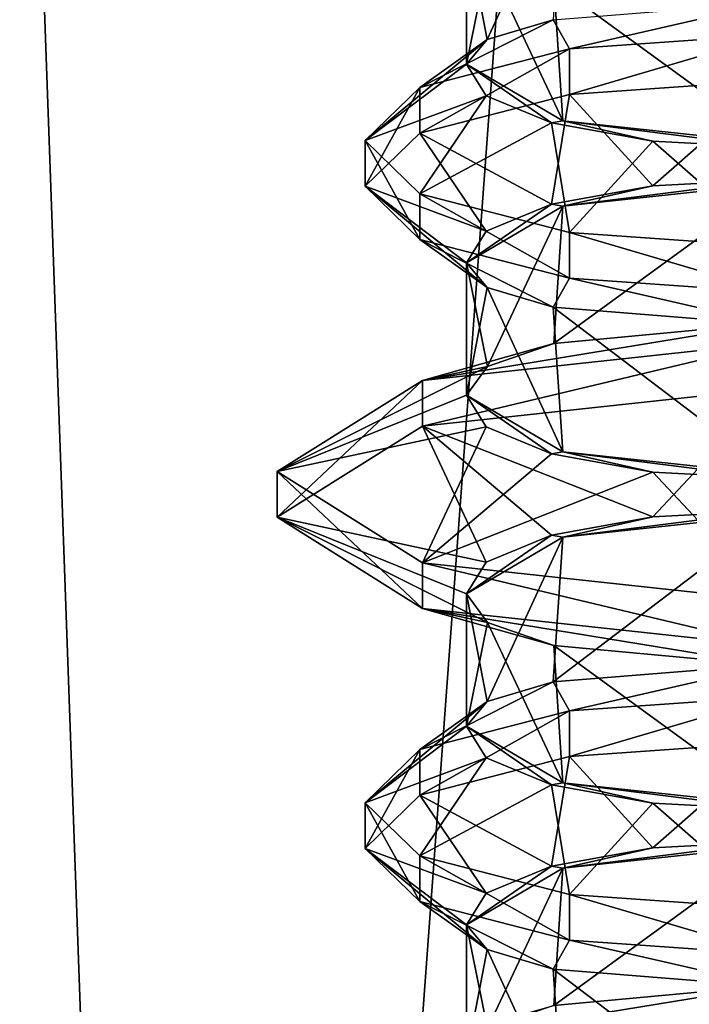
# Model space of a CAD drawing. Header units: millimetres. Extents: x -18.9 to 18.9, y -8.8 to 39.
# Tile 125 of 256: x -9.7 to -7.6, y 17.4 to 20.6. Entities that reach past the tile are written whole.
import ezdxf

# ---------------------------------------------------------------- set-up
doc = ezdxf.new("R2010")
doc.units = ezdxf.units.MM
doc.header["$LTSCALE"] = 41.718519
for name, color, linetype in [('15', 7, 'CONTINUOUS'), ('1687', 7, 'CONTINUOUS'), ('1693', 7, 'CONTINUOUS'), ('1694', 7, 'CONTINUOUS'), ('1695', 7, 'CONTINUOUS'), ('1696', 7, 'CONTINUOUS'), ('1697', 7, 'CONTINUOUS'), ('1698', 7, 'CONTINUOUS'), ('1704', 7, 'CONTINUOUS'), ('1727', 7, 'CONTINUOUS'), ('1728', 7, 'CONTINUOUS'), ('1729', 7, 'CONTINUOUS'), ('1730', 7, 'CONTINUOUS'), ('1731', 7, 'CONTINUOUS'), ('1732', 7, 'CONTINUOUS'), ('1733', 7, 'CONTINUOUS'), ('1734', 7, 'CONTINUOUS'), ('1735', 7, 'CONTINUOUS'), ('1736', 7, 'CONTINUOUS'), ('1737', 7, 'CONTINUOUS'), ('1738', 7, 'CONTINUOUS')]:
    doc.layers.add(name, color=color, linetype=linetype)

msp = doc.modelspace()

# ---------------------------------------------------------------- linework, layer by layer
at = {"layer": '15', "color": 7, "linetype": 'Continuous'}
for points in [[(-11.1841, -6.3, -13.3292), (-9.8717, 26.4, -14.3286), (-8.6992, -6.3, -15.0691), (-11.1841, -6.3, -13.3292)], [(-10.0017, -3.5, 14.2382), (-7.8011, 26.4, 15.553), (-10.2971, 26.4, 14.0258), (-10.0017, -3.5, 14.2382)], [(-10.0017, -3.5, 14.2382), (-5.0238, -3.5, 16.659), (-7.8011, 26.4, 15.553), (-10.0017, -3.5, 14.2382)], [(-9.8717, 26.4, -14.3286), (-5.7352, 26.4, -16.4277), (-8.6992, -6.3, -15.0691), (-9.8717, 26.4, -14.3286)], [(-8.6992, -6.3, -15.0691), (-5.7352, 26.4, -16.4277), (-5.9501, -6.3, -16.3509), (-8.6992, -6.3, -15.0691)], [(-5.0238, -3.5, 16.659), (-5.0843, 26.4, 16.6404), (-7.8011, 26.4, 15.553), (-5.0238, -3.5, 16.659)]]:
    msp.add_3dface(points, dxfattribs=at)
at = {"layer": '1687', "color": 7, "linetype": 'Continuous'}
for points in [[(-8.0471, 17.4294, 11.5265), (-7.35, 17.494, 11.2332), (-8.4637, 17.312, 11.1523), (-8.0471, 17.4294, 11.5265)], [(-7.35, 17.494, 11.2332), (-7.35, 17.4319, 10.7068), (-8.4637, 17.312, 11.1523), (-7.35, 17.494, 11.2332)]]:
    msp.add_3dface(points, dxfattribs=at)
at = {"layer": '1693', "color": 7, "linetype": 'Continuous'}
for points in [[(-8.0471, 19.5294, 11.5265), (-7.35, 19.594, 11.2332), (-8.4637, 19.412, 11.1523), (-8.0471, 19.5294, 11.5265)], [(-7.35, 19.594, 11.2332), (-7.35, 19.5319, 10.7068), (-8.4637, 19.412, 11.1523), (-7.35, 19.594, 11.2332)], [(-8.2578, 19.4563, 11.8526), (-8.0471, 19.5294, 11.5265), (-8.4637, 19.412, 11.1523), (-8.2578, 19.4563, 11.8526)], [(-8.3241, 19.365, 12.2499), (-8.2578, 19.4563, 11.8526), (-8.925, 19.1224, 12.2277), (-8.3241, 19.365, 12.2499)], [(-8.2578, 19.4563, 11.8526), (-8.4637, 19.412, 11.1523), (-8.925, 19.1224, 12.2277), (-8.2578, 19.4563, 11.8526)], [(-8.2621, 19.2646, 12.6227), (-8.3241, 19.365, 12.2499), (-8.925, 19.1224, 12.2277), (-8.2621, 19.2646, 12.6227)], [(-8.2621, 19.2646, 12.6227), (-8.925, 19.1224, 12.2277), (-8.4637, 18.8329, 13.3031), (-8.2621, 19.2646, 12.6227)], [(-8.054, 19.1788, 12.9414), (-8.2621, 19.2646, 12.6227), (-8.4637, 18.8329, 13.3031), (-8.054, 19.1788, 12.9414)], [(-7.7331, 19.1211, 13.1558), (-8.054, 19.1788, 12.9414), (-8.4637, 18.8329, 13.3031), (-7.7331, 19.1211, 13.1558)], [(-7.7331, 19.1211, 13.1558), (-8.4637, 18.8329, 13.3031), (-7.35, 18.713, 13.7485), (-7.7331, 19.1211, 13.1558)], [(-7.35, 19.1007, 13.2316), (-7.7331, 19.1211, 13.1558), (-7.35, 18.713, 13.7485), (-7.35, 19.1007, 13.2316)]]:
    msp.add_3dface(points, dxfattribs=at)
at = {"layer": '1694', "color": 7, "linetype": 'Continuous'}
for points in [[(-7.35, 19.387, 10.6679), (-7.7331, 18.9789, 11.2606), (-8.4637, 19.2671, 11.1133), (-7.35, 19.387, 10.6679)], [(-7.35, 18.9993, 11.1848), (-7.7331, 18.9789, 11.2606), (-7.35, 19.387, 10.6679), (-7.35, 18.9993, 11.1848)], [(-8.2621, 18.8354, 11.7937), (-8.925, 18.9776, 12.1887), (-8.4637, 19.2671, 11.1133), (-8.2621, 18.8354, 11.7937)], [(-7.7331, 18.9789, 11.2606), (-8.054, 18.9212, 11.475), (-8.4637, 19.2671, 11.1133), (-7.7331, 18.9789, 11.2606)], [(-8.054, 18.9212, 11.475), (-8.2621, 18.8354, 11.7937), (-8.4637, 19.2671, 11.1133), (-8.054, 18.9212, 11.475)], [(-8.3241, 18.735, 12.1665), (-8.2578, 18.6437, 12.5638), (-8.925, 18.9776, 12.1887), (-8.3241, 18.735, 12.1665)], [(-8.2621, 18.8354, 11.7937), (-8.3241, 18.735, 12.1665), (-8.925, 18.9776, 12.1887), (-8.2621, 18.8354, 11.7937)], [(-8.2578, 18.6437, 12.5638), (-8.4637, 18.688, 13.2641), (-8.925, 18.9776, 12.1887), (-8.2578, 18.6437, 12.5638)], [(-8.2578, 18.6437, 12.5638), (-8.0471, 18.5706, 12.8899), (-8.4637, 18.688, 13.2641), (-8.2578, 18.6437, 12.5638)], [(-8.0471, 18.5706, 12.8899), (-7.35, 18.506, 13.1832), (-8.4637, 18.688, 13.2641), (-8.0471, 18.5706, 12.8899)], [(-7.35, 18.506, 13.1832), (-7.35, 18.5681, 13.7095), (-8.4637, 18.688, 13.2641), (-7.35, 18.506, 13.1832)]]:
    msp.add_3dface(points, dxfattribs=at)
at = {"layer": '1695', "color": 7, "linetype": 'Continuous'}
for points in [[(-7.35, 19.5319, 10.7068), (-7.35, 19.387, 10.6679), (-8.4637, 19.2671, 11.1133), (-7.35, 19.5319, 10.7068)], [(-8.4637, 19.412, 11.1523), (-7.35, 19.5319, 10.7068), (-8.4637, 19.2671, 11.1133), (-8.4637, 19.412, 11.1523)], [(-8.925, 19.1224, 12.2277), (-8.4637, 19.412, 11.1523), (-8.925, 18.9776, 12.1887), (-8.925, 19.1224, 12.2277)], [(-8.925, 18.9776, 12.1887), (-8.4637, 19.412, 11.1523), (-8.4637, 19.2671, 11.1133), (-8.925, 18.9776, 12.1887)], [(-8.4637, 18.8329, 13.3031), (-8.925, 19.1224, 12.2277), (-8.4637, 18.688, 13.2641), (-8.4637, 18.8329, 13.3031)], [(-8.4637, 18.688, 13.2641), (-8.925, 19.1224, 12.2277), (-8.925, 18.9776, 12.1887), (-8.4637, 18.688, 13.2641)], [(-7.35, 18.713, 13.7485), (-8.4637, 18.8329, 13.3031), (-7.35, 18.5681, 13.7095), (-7.35, 18.713, 13.7485)], [(-7.35, 18.5681, 13.7095), (-8.4637, 18.8329, 13.3031), (-8.4637, 18.688, 13.2641), (-7.35, 18.5681, 13.7095)]]:
    msp.add_3dface(points, dxfattribs=at)
at = {"layer": '1696', "color": 7, "linetype": 'Continuous'}
for points in [[(-7.35, 18.9863, 11.2332), (-8.0188, 18.9148, 11.4988), (-7.35, 18.9993, 11.1848), (-7.35, 18.9863, 11.2332)], [(-7.35, 18.9993, 11.1848), (-8.0188, 18.9148, 11.4988), (-7.7331, 18.9789, 11.2606), (-7.35, 18.9993, 11.1848)], [(-7.7331, 18.9789, 11.2606), (-8.0188, 18.9148, 11.4988), (-8.054, 18.9212, 11.475), (-7.7331, 18.9789, 11.2606)], [(-8.0188, 18.9148, 11.4988), (-8.3241, 18.735, 12.1665), (-8.054, 18.9212, 11.475), (-8.0188, 18.9148, 11.4988)], [(-8.054, 18.9212, 11.475), (-8.3241, 18.735, 12.1665), (-8.2621, 18.8354, 11.7937), (-8.054, 18.9212, 11.475)]]:
    msp.add_3dface(points, dxfattribs=at)
at = {"layer": '1697', "color": 7, "linetype": 'Continuous'}
for points in [[(-8.0188, 19.1852, 12.9176), (-8.3241, 19.365, 12.2499), (-8.054, 19.1788, 12.9414), (-8.0188, 19.1852, 12.9176)], [(-8.054, 19.1788, 12.9414), (-8.3241, 19.365, 12.2499), (-8.2621, 19.2646, 12.6227), (-8.054, 19.1788, 12.9414)], [(-7.7331, 19.1211, 13.1558), (-8.0188, 19.1852, 12.9176), (-8.054, 19.1788, 12.9414), (-7.7331, 19.1211, 13.1558)], [(-7.35, 19.1137, 13.1832), (-8.0188, 19.1852, 12.9176), (-7.35, 19.1007, 13.2316), (-7.35, 19.1137, 13.1832)], [(-7.35, 19.1007, 13.2316), (-8.0188, 19.1852, 12.9176), (-7.7331, 19.1211, 13.1558), (-7.35, 19.1007, 13.2316)]]:
    msp.add_3dface(points, dxfattribs=at)
at = {"layer": '1698', "color": 7, "linetype": 'Continuous'}
for points in [[(-7.35, 18.5115, 11.2332), (-8.0489, 18.456, 11.5283), (-7.35, 18.9863, 11.2332), (-7.35, 18.5115, 11.2332)], [(-7.35, 18.9863, 11.2332), (-8.0489, 18.456, 11.5283), (-8.0188, 18.9148, 11.4988), (-7.35, 18.9863, 11.2332)], [(-8.0188, 18.9148, 11.4988), (-8.2585, 18.3934, 11.8544), (-8.3241, 18.735, 12.1665), (-8.0188, 18.9148, 11.4988)], [(-8.0489, 18.456, 11.5283), (-8.2585, 18.3934, 11.8544), (-8.0188, 18.9148, 11.4988), (-8.0489, 18.456, 11.5283)], [(-8.2585, 18.3934, 11.8544), (-8.3241, 18.315, 12.2499), (-8.3241, 18.735, 12.1665), (-8.2585, 18.3934, 11.8544)], [(-8.3241, 18.735, 12.1665), (-8.3241, 18.315, 12.2499), (-8.2578, 18.6437, 12.5638), (-8.3241, 18.735, 12.1665)], [(-8.3241, 18.315, 12.2499), (-8.0188, 18.1352, 12.9176), (-8.2578, 18.6437, 12.5638), (-8.3241, 18.315, 12.2499)], [(-8.2578, 18.6437, 12.5638), (-8.0188, 18.1352, 12.9176), (-8.0471, 18.5706, 12.8899), (-8.2578, 18.6437, 12.5638)], [(-8.0188, 18.1352, 12.9176), (-7.35, 18.0637, 13.1832), (-8.0471, 18.5706, 12.8899), (-8.0188, 18.1352, 12.9176)], [(-8.0471, 18.5706, 12.8899), (-7.35, 18.0637, 13.1832), (-7.35, 18.506, 13.1832), (-8.0471, 18.5706, 12.8899)]]:
    msp.add_3dface(points, dxfattribs=at)
at = {"layer": '1704', "color": 7, "linetype": 'Continuous'}
for points in [[(-8.0188, 21.0148, 11.4988), (-8.2585, 20.4934, 11.8544), (-8.3241, 20.835, 12.1665), (-8.0188, 21.0148, 11.4988)], [(-8.0489, 20.556, 11.5283), (-8.2585, 20.4934, 11.8544), (-8.0188, 21.0148, 11.4988), (-8.0489, 20.556, 11.5283)], [(-8.2585, 20.4934, 11.8544), (-8.3241, 20.415, 12.2499), (-8.3241, 20.835, 12.1665), (-8.2585, 20.4934, 11.8544)], [(-8.3241, 20.835, 12.1665), (-8.3241, 20.415, 12.2499), (-8.2578, 20.7437, 12.5638), (-8.3241, 20.835, 12.1665)], [(-8.3241, 20.415, 12.2499), (-8.0188, 20.2352, 12.9176), (-8.2578, 20.7437, 12.5638), (-8.3241, 20.415, 12.2499)], [(-8.2578, 20.7437, 12.5638), (-8.0188, 20.2352, 12.9176), (-8.0471, 20.6706, 12.8899), (-8.2578, 20.7437, 12.5638)], [(-8.0188, 20.2352, 12.9176), (-7.35, 20.1637, 13.1832), (-8.0471, 20.6706, 12.8899), (-8.0188, 20.2352, 12.9176)], [(-8.0471, 20.6706, 12.8899), (-7.35, 20.1637, 13.1832), (-7.35, 20.606, 13.1832), (-8.0471, 20.6706, 12.8899)]]:
    msp.add_3dface(points, dxfattribs=at)
at = {"layer": '1727', "color": 7, "linetype": 'Continuous'}
for points in [[(-7.35, 18.5115, 11.2332), (-7.9975, 18.364, 11.1448), (-8.0489, 18.456, 11.5283), (-7.35, 18.5115, 11.2332)], [(-7.35, 18.4091, 10.9772), (-7.9975, 18.364, 11.1448), (-7.35, 18.5115, 11.2332), (-7.35, 18.4091, 10.9772)], [(-7.9975, 18.364, 11.1448), (-8.4715, 18.2408, 11.6025), (-8.0489, 18.456, 11.5283), (-7.9975, 18.364, 11.1448)], [(-8.0489, 18.456, 11.5283), (-8.4715, 18.2408, 11.6025), (-8.2585, 18.3934, 11.8544), (-8.0489, 18.456, 11.5283)], [(-8.645, 18.0724, 12.2277), (-8.3241, 18.315, 12.2499), (-8.2585, 18.3934, 11.8544), (-8.645, 18.0724, 12.2277)], [(-8.4715, 18.2408, 11.6025), (-8.645, 18.0724, 12.2277), (-8.2585, 18.3934, 11.8544), (-8.4715, 18.2408, 11.6025)], [(-8.2621, 18.2146, 12.6227), (-8.3241, 18.315, 12.2499), (-8.645, 18.0724, 12.2277), (-8.2621, 18.2146, 12.6227)], [(-8.2621, 18.2146, 12.6227), (-8.645, 18.0724, 12.2277), (-8.4715, 17.9041, 12.8529), (-8.2621, 18.2146, 12.6227)], [(-8.054, 18.1288, 12.9414), (-8.2621, 18.2146, 12.6227), (-8.4715, 17.9041, 12.8529), (-8.054, 18.1288, 12.9414)], [(-8.054, 18.1288, 12.9414), (-8.4715, 17.9041, 12.8529), (-7.9975, 17.7809, 13.3106), (-8.054, 18.1288, 12.9414)], [(-7.7331, 18.0711, 13.1558), (-8.054, 18.1288, 12.9414), (-7.9975, 17.7809, 13.3106), (-7.7331, 18.0711, 13.1558)], [(-7.7331, 18.0711, 13.1558), (-7.9975, 17.7809, 13.3106), (-7.35, 17.7358, 13.4782), (-7.7331, 18.0711, 13.1558)], [(-7.35, 18.0507, 13.2316), (-7.7331, 18.0711, 13.1558), (-7.35, 17.7358, 13.4782), (-7.35, 18.0507, 13.2316)]]:
    msp.add_3dface(points, dxfattribs=at)
at = {"layer": '1728', "color": 7, "linetype": 'Continuous'}
for points in [[(-7.35, 18.2642, 10.9382), (-7.7331, 17.9289, 11.2606), (-7.9975, 18.2191, 11.1058), (-7.35, 18.2642, 10.9382)], [(-7.35, 17.9493, 11.1848), (-7.7331, 17.9289, 11.2606), (-7.35, 18.2642, 10.9382), (-7.35, 17.9493, 11.1848)], [(-8.054, 17.8712, 11.475), (-8.4715, 18.0959, 11.5635), (-7.9975, 18.2191, 11.1058), (-8.054, 17.8712, 11.475)], [(-7.7331, 17.9289, 11.2606), (-8.054, 17.8712, 11.475), (-7.9975, 18.2191, 11.1058), (-7.7331, 17.9289, 11.2606)], [(-8.2621, 17.7854, 11.7937), (-8.645, 17.9276, 12.1887), (-8.4715, 18.0959, 11.5635), (-8.2621, 17.7854, 11.7937)], [(-8.054, 17.8712, 11.475), (-8.2621, 17.7854, 11.7937), (-8.4715, 18.0959, 11.5635), (-8.054, 17.8712, 11.475)], [(-8.3241, 17.685, 12.1665), (-8.2585, 17.6066, 12.562), (-8.645, 17.9276, 12.1887), (-8.3241, 17.685, 12.1665)], [(-8.2621, 17.7854, 11.7937), (-8.3241, 17.685, 12.1665), (-8.645, 17.9276, 12.1887), (-8.2621, 17.7854, 11.7937)], [(-8.2585, 17.6066, 12.562), (-8.4715, 17.7592, 12.8139), (-8.645, 17.9276, 12.1887), (-8.2585, 17.6066, 12.562)], [(-8.2585, 17.6066, 12.562), (-8.0489, 17.544, 12.8881), (-8.4715, 17.7592, 12.8139), (-8.2585, 17.6066, 12.562)], [(-8.0489, 17.544, 12.8881), (-7.9975, 17.636, 13.2716), (-8.4715, 17.7592, 12.8139), (-8.0489, 17.544, 12.8881)], [(-8.0489, 17.544, 12.8881), (-7.35, 17.4885, 13.1832), (-7.9975, 17.636, 13.2716), (-8.0489, 17.544, 12.8881)], [(-7.35, 17.4885, 13.1832), (-7.35, 17.5909, 13.4392), (-7.9975, 17.636, 13.2716), (-7.35, 17.4885, 13.1832)]]:
    msp.add_3dface(points, dxfattribs=at)
at = {"layer": '1729', "color": 7, "linetype": 'Continuous'}
for points in [[(-7.35, 18.4091, 10.9772), (-7.35, 18.2642, 10.9382), (-7.9975, 18.2191, 11.1058), (-7.35, 18.4091, 10.9772)], [(-7.9975, 18.364, 11.1448), (-7.35, 18.4091, 10.9772), (-7.9975, 18.2191, 11.1058), (-7.9975, 18.364, 11.1448)], [(-8.4715, 18.2408, 11.6025), (-7.9975, 18.364, 11.1448), (-8.4715, 18.0959, 11.5635), (-8.4715, 18.2408, 11.6025)], [(-8.4715, 18.0959, 11.5635), (-7.9975, 18.364, 11.1448), (-7.9975, 18.2191, 11.1058), (-8.4715, 18.0959, 11.5635)], [(-8.645, 18.0724, 12.2277), (-8.4715, 18.2408, 11.6025), (-8.645, 17.9276, 12.1887), (-8.645, 18.0724, 12.2277)], [(-8.645, 17.9276, 12.1887), (-8.4715, 18.2408, 11.6025), (-8.4715, 18.0959, 11.5635), (-8.645, 17.9276, 12.1887)], [(-8.4715, 17.9041, 12.8529), (-8.645, 18.0724, 12.2277), (-8.4715, 17.7592, 12.8139), (-8.4715, 17.9041, 12.8529)], [(-8.4715, 17.7592, 12.8139), (-8.645, 18.0724, 12.2277), (-8.645, 17.9276, 12.1887), (-8.4715, 17.7592, 12.8139)], [(-7.9975, 17.7809, 13.3106), (-8.4715, 17.9041, 12.8529), (-7.9975, 17.636, 13.2716), (-7.9975, 17.7809, 13.3106)], [(-7.9975, 17.636, 13.2716), (-8.4715, 17.9041, 12.8529), (-8.4715, 17.7592, 12.8139), (-7.9975, 17.636, 13.2716)], [(-7.35, 17.7358, 13.4782), (-7.9975, 17.7809, 13.3106), (-7.35, 17.5909, 13.4392), (-7.35, 17.7358, 13.4782)], [(-7.35, 17.5909, 13.4392), (-7.9975, 17.7809, 13.3106), (-7.9975, 17.636, 13.2716), (-7.35, 17.5909, 13.4392)]]:
    msp.add_3dface(points, dxfattribs=at)
at = {"layer": '1730', "color": 7, "linetype": 'Continuous'}
for points in [[(-7.7331, 17.9289, 11.2606), (-8.0188, 17.8648, 11.4988), (-8.054, 17.8712, 11.475), (-7.7331, 17.9289, 11.2606)], [(-7.35, 17.9363, 11.2332), (-8.0188, 17.8648, 11.4988), (-7.35, 17.9493, 11.1848), (-7.35, 17.9363, 11.2332)], [(-7.35, 17.9493, 11.1848), (-8.0188, 17.8648, 11.4988), (-7.7331, 17.9289, 11.2606), (-7.35, 17.9493, 11.1848)], [(-8.0188, 17.8648, 11.4988), (-8.3241, 17.685, 12.1665), (-8.054, 17.8712, 11.475), (-8.0188, 17.8648, 11.4988)], [(-8.054, 17.8712, 11.475), (-8.3241, 17.685, 12.1665), (-8.2621, 17.7854, 11.7937), (-8.054, 17.8712, 11.475)]]:
    msp.add_3dface(points, dxfattribs=at)
at = {"layer": '1731', "color": 7, "linetype": 'Continuous'}
for points in [[(-8.2621, 18.2146, 12.6227), (-8.054, 18.1288, 12.9414), (-8.3241, 18.315, 12.2499), (-8.2621, 18.2146, 12.6227)], [(-8.3241, 18.315, 12.2499), (-8.054, 18.1288, 12.9414), (-8.0188, 18.1352, 12.9176), (-8.3241, 18.315, 12.2499)], [(-8.054, 18.1288, 12.9414), (-7.7331, 18.0711, 13.1558), (-8.0188, 18.1352, 12.9176), (-8.054, 18.1288, 12.9414)], [(-7.35, 18.0507, 13.2316), (-7.35, 18.0637, 13.1832), (-8.0188, 18.1352, 12.9176), (-7.35, 18.0507, 13.2316)], [(-7.7331, 18.0711, 13.1558), (-7.35, 18.0507, 13.2316), (-8.0188, 18.1352, 12.9176), (-7.7331, 18.0711, 13.1558)]]:
    msp.add_3dface(points, dxfattribs=at)
at = {"layer": '1732', "color": 7, "linetype": 'Continuous'}
for points in [[(-7.35, 17.9363, 11.2332), (-7.35, 17.494, 11.2332), (-8.0471, 17.4294, 11.5265), (-7.35, 17.9363, 11.2332)], [(-8.0188, 17.8648, 11.4988), (-7.35, 17.9363, 11.2332), (-8.0471, 17.4294, 11.5265), (-8.0188, 17.8648, 11.4988)], [(-8.3241, 17.685, 12.1665), (-8.0188, 17.8648, 11.4988), (-8.2578, 17.3563, 11.8526), (-8.3241, 17.685, 12.1665)], [(-8.2578, 17.3563, 11.8526), (-8.0188, 17.8648, 11.4988), (-8.0471, 17.4294, 11.5265), (-8.2578, 17.3563, 11.8526)], [(-8.2585, 17.6066, 12.562), (-8.3241, 17.685, 12.1665), (-8.3241, 17.265, 12.2499), (-8.2585, 17.6066, 12.562)], [(-8.3241, 17.265, 12.2499), (-8.3241, 17.685, 12.1665), (-8.2578, 17.3563, 11.8526), (-8.3241, 17.265, 12.2499)], [(-8.0188, 17.0852, 12.9176), (-8.2585, 17.6066, 12.562), (-8.3241, 17.265, 12.2499), (-8.0188, 17.0852, 12.9176)], [(-8.0489, 17.544, 12.8881), (-8.2585, 17.6066, 12.562), (-8.0188, 17.0852, 12.9176), (-8.0489, 17.544, 12.8881)], [(-7.35, 17.4885, 13.1832), (-8.0489, 17.544, 12.8881), (-7.35, 17.0137, 13.1832), (-7.35, 17.4885, 13.1832)], [(-7.35, 17.0137, 13.1832), (-8.0489, 17.544, 12.8881), (-8.0188, 17.0852, 12.9176), (-7.35, 17.0137, 13.1832)]]:
    msp.add_3dface(points, dxfattribs=at)
at = {"layer": '1733', "color": 7, "linetype": 'Continuous'}
for points in [[(-7.35, 20.6115, 11.2332), (-7.9975, 20.464, 11.1448), (-8.0489, 20.556, 11.5283), (-7.35, 20.6115, 11.2332)], [(-7.35, 20.5091, 10.9772), (-7.9975, 20.464, 11.1448), (-7.35, 20.6115, 11.2332), (-7.35, 20.5091, 10.9772)], [(-7.9975, 20.464, 11.1448), (-8.4715, 20.3408, 11.6025), (-8.0489, 20.556, 11.5283), (-7.9975, 20.464, 11.1448)], [(-8.0489, 20.556, 11.5283), (-8.4715, 20.3408, 11.6025), (-8.2585, 20.4934, 11.8544), (-8.0489, 20.556, 11.5283)], [(-8.645, 20.1724, 12.2277), (-8.3241, 20.415, 12.2499), (-8.2585, 20.4934, 11.8544), (-8.645, 20.1724, 12.2277)], [(-8.4715, 20.3408, 11.6025), (-8.645, 20.1724, 12.2277), (-8.2585, 20.4934, 11.8544), (-8.4715, 20.3408, 11.6025)], [(-8.2621, 20.3146, 12.6227), (-8.3241, 20.415, 12.2499), (-8.645, 20.1724, 12.2277), (-8.2621, 20.3146, 12.6227)], [(-8.2621, 20.3146, 12.6227), (-8.645, 20.1724, 12.2277), (-8.4715, 20.0041, 12.8529), (-8.2621, 20.3146, 12.6227)], [(-8.054, 20.2288, 12.9414), (-8.2621, 20.3146, 12.6227), (-8.4715, 20.0041, 12.8529), (-8.054, 20.2288, 12.9414)], [(-8.054, 20.2288, 12.9414), (-8.4715, 20.0041, 12.8529), (-7.9975, 19.8809, 13.3106), (-8.054, 20.2288, 12.9414)], [(-7.7331, 20.1711, 13.1558), (-8.054, 20.2288, 12.9414), (-7.9975, 19.8809, 13.3106), (-7.7331, 20.1711, 13.1558)], [(-7.7331, 20.1711, 13.1558), (-7.9975, 19.8809, 13.3106), (-7.35, 19.8358, 13.4782), (-7.7331, 20.1711, 13.1558)], [(-7.35, 20.1507, 13.2316), (-7.7331, 20.1711, 13.1558), (-7.35, 19.8358, 13.4782), (-7.35, 20.1507, 13.2316)]]:
    msp.add_3dface(points, dxfattribs=at)
at = {"layer": '1734', "color": 7, "linetype": 'Continuous'}
for points in [[(-7.35, 20.3642, 10.9382), (-7.7331, 20.0289, 11.2606), (-7.9975, 20.3191, 11.1058), (-7.35, 20.3642, 10.9382)], [(-7.35, 20.0493, 11.1848), (-7.7331, 20.0289, 11.2606), (-7.35, 20.3642, 10.9382), (-7.35, 20.0493, 11.1848)], [(-8.054, 19.9712, 11.475), (-8.4715, 20.1959, 11.5635), (-7.9975, 20.3191, 11.1058), (-8.054, 19.9712, 11.475)], [(-7.7331, 20.0289, 11.2606), (-8.054, 19.9712, 11.475), (-7.9975, 20.3191, 11.1058), (-7.7331, 20.0289, 11.2606)], [(-8.2621, 19.8854, 11.7937), (-8.645, 20.0276, 12.1887), (-8.4715, 20.1959, 11.5635), (-8.2621, 19.8854, 11.7937)], [(-8.054, 19.9712, 11.475), (-8.2621, 19.8854, 11.7937), (-8.4715, 20.1959, 11.5635), (-8.054, 19.9712, 11.475)], [(-8.3241, 19.785, 12.1665), (-8.2585, 19.7066, 12.562), (-8.645, 20.0276, 12.1887), (-8.3241, 19.785, 12.1665)], [(-8.2621, 19.8854, 11.7937), (-8.3241, 19.785, 12.1665), (-8.645, 20.0276, 12.1887), (-8.2621, 19.8854, 11.7937)], [(-8.2585, 19.7066, 12.562), (-8.4715, 19.8592, 12.8139), (-8.645, 20.0276, 12.1887), (-8.2585, 19.7066, 12.562)], [(-8.2585, 19.7066, 12.562), (-8.0489, 19.644, 12.8881), (-8.4715, 19.8592, 12.8139), (-8.2585, 19.7066, 12.562)], [(-8.0489, 19.644, 12.8881), (-7.9975, 19.736, 13.2716), (-8.4715, 19.8592, 12.8139), (-8.0489, 19.644, 12.8881)], [(-8.0489, 19.644, 12.8881), (-7.35, 19.5885, 13.1832), (-7.9975, 19.736, 13.2716), (-8.0489, 19.644, 12.8881)], [(-7.35, 19.5885, 13.1832), (-7.35, 19.6909, 13.4392), (-7.9975, 19.736, 13.2716), (-7.35, 19.5885, 13.1832)]]:
    msp.add_3dface(points, dxfattribs=at)
at = {"layer": '1735', "color": 7, "linetype": 'Continuous'}
for points in [[(-7.35, 20.5091, 10.9772), (-7.35, 20.3642, 10.9382), (-7.9975, 20.3191, 11.1058), (-7.35, 20.5091, 10.9772)], [(-7.9975, 20.464, 11.1448), (-7.35, 20.5091, 10.9772), (-7.9975, 20.3191, 11.1058), (-7.9975, 20.464, 11.1448)], [(-8.4715, 20.3408, 11.6025), (-7.9975, 20.464, 11.1448), (-8.4715, 20.1959, 11.5635), (-8.4715, 20.3408, 11.6025)], [(-8.4715, 20.1959, 11.5635), (-7.9975, 20.464, 11.1448), (-7.9975, 20.3191, 11.1058), (-8.4715, 20.1959, 11.5635)], [(-8.645, 20.1724, 12.2277), (-8.4715, 20.3408, 11.6025), (-8.645, 20.0276, 12.1887), (-8.645, 20.1724, 12.2277)], [(-8.645, 20.0276, 12.1887), (-8.4715, 20.3408, 11.6025), (-8.4715, 20.1959, 11.5635), (-8.645, 20.0276, 12.1887)], [(-8.4715, 20.0041, 12.8529), (-8.645, 20.1724, 12.2277), (-8.4715, 19.8592, 12.8139), (-8.4715, 20.0041, 12.8529)], [(-8.4715, 19.8592, 12.8139), (-8.645, 20.1724, 12.2277), (-8.645, 20.0276, 12.1887), (-8.4715, 19.8592, 12.8139)], [(-7.9975, 19.8809, 13.3106), (-8.4715, 20.0041, 12.8529), (-7.9975, 19.736, 13.2716), (-7.9975, 19.8809, 13.3106)], [(-7.9975, 19.736, 13.2716), (-8.4715, 20.0041, 12.8529), (-8.4715, 19.8592, 12.8139), (-7.9975, 19.736, 13.2716)], [(-7.35, 19.8358, 13.4782), (-7.9975, 19.8809, 13.3106), (-7.35, 19.6909, 13.4392), (-7.35, 19.8358, 13.4782)], [(-7.35, 19.6909, 13.4392), (-7.9975, 19.8809, 13.3106), (-7.9975, 19.736, 13.2716), (-7.35, 19.6909, 13.4392)]]:
    msp.add_3dface(points, dxfattribs=at)
at = {"layer": '1736', "color": 7, "linetype": 'Continuous'}
for points in [[(-7.7331, 20.0289, 11.2606), (-8.0188, 19.9648, 11.4988), (-8.054, 19.9712, 11.475), (-7.7331, 20.0289, 11.2606)], [(-7.35, 20.0363, 11.2332), (-8.0188, 19.9648, 11.4988), (-7.35, 20.0493, 11.1848), (-7.35, 20.0363, 11.2332)], [(-7.35, 20.0493, 11.1848), (-8.0188, 19.9648, 11.4988), (-7.7331, 20.0289, 11.2606), (-7.35, 20.0493, 11.1848)], [(-8.0188, 19.9648, 11.4988), (-8.3241, 19.785, 12.1665), (-8.054, 19.9712, 11.475), (-8.0188, 19.9648, 11.4988)], [(-8.054, 19.9712, 11.475), (-8.3241, 19.785, 12.1665), (-8.2621, 19.8854, 11.7937), (-8.054, 19.9712, 11.475)]]:
    msp.add_3dface(points, dxfattribs=at)
at = {"layer": '1737', "color": 7, "linetype": 'Continuous'}
for points in [[(-8.2621, 20.3146, 12.6227), (-8.054, 20.2288, 12.9414), (-8.3241, 20.415, 12.2499), (-8.2621, 20.3146, 12.6227)], [(-8.3241, 20.415, 12.2499), (-8.054, 20.2288, 12.9414), (-8.0188, 20.2352, 12.9176), (-8.3241, 20.415, 12.2499)], [(-8.054, 20.2288, 12.9414), (-7.7331, 20.1711, 13.1558), (-8.0188, 20.2352, 12.9176), (-8.054, 20.2288, 12.9414)], [(-7.35, 20.1507, 13.2316), (-7.35, 20.1637, 13.1832), (-8.0188, 20.2352, 12.9176), (-7.35, 20.1507, 13.2316)], [(-7.7331, 20.1711, 13.1558), (-7.35, 20.1507, 13.2316), (-8.0188, 20.2352, 12.9176), (-7.7331, 20.1711, 13.1558)]]:
    msp.add_3dface(points, dxfattribs=at)
at = {"layer": '1738', "color": 7, "linetype": 'Continuous'}
for points in [[(-7.35, 20.0363, 11.2332), (-7.35, 19.594, 11.2332), (-8.0471, 19.5294, 11.5265), (-7.35, 20.0363, 11.2332)], [(-8.0188, 19.9648, 11.4988), (-7.35, 20.0363, 11.2332), (-8.0471, 19.5294, 11.5265), (-8.0188, 19.9648, 11.4988)], [(-8.3241, 19.785, 12.1665), (-8.0188, 19.9648, 11.4988), (-8.2578, 19.4563, 11.8526), (-8.3241, 19.785, 12.1665)], [(-8.2578, 19.4563, 11.8526), (-8.0188, 19.9648, 11.4988), (-8.0471, 19.5294, 11.5265), (-8.2578, 19.4563, 11.8526)], [(-8.2585, 19.7066, 12.562), (-8.3241, 19.785, 12.1665), (-8.3241, 19.365, 12.2499), (-8.2585, 19.7066, 12.562)], [(-8.3241, 19.365, 12.2499), (-8.3241, 19.785, 12.1665), (-8.2578, 19.4563, 11.8526), (-8.3241, 19.365, 12.2499)], [(-8.0188, 19.1852, 12.9176), (-8.2585, 19.7066, 12.562), (-8.3241, 19.365, 12.2499), (-8.0188, 19.1852, 12.9176)], [(-8.0489, 19.644, 12.8881), (-8.2585, 19.7066, 12.562), (-8.0188, 19.1852, 12.9176), (-8.0489, 19.644, 12.8881)], [(-7.35, 19.5885, 13.1832), (-8.0489, 19.644, 12.8881), (-7.35, 19.1137, 13.1832), (-7.35, 19.5885, 13.1832)], [(-7.35, 19.1137, 13.1832), (-8.0489, 19.644, 12.8881), (-8.0188, 19.1852, 12.9176), (-7.35, 19.1137, 13.1832)]]:
    msp.add_3dface(points, dxfattribs=at)

doc.saveas('drawing.dxf')
